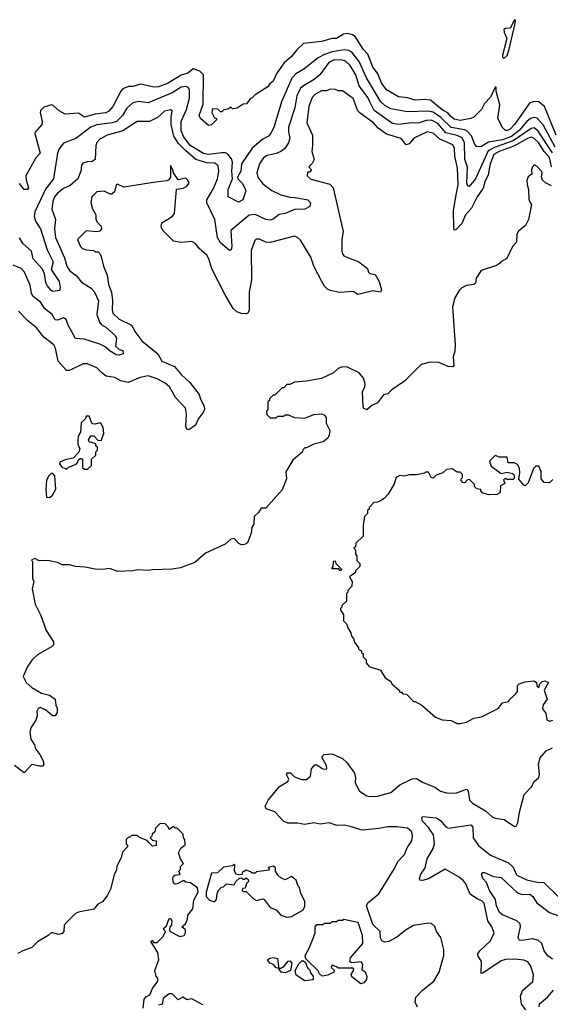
# Model space of a CAD drawing. Extents: x 2210602 to 2357277, y 510288 to 673808.
# Tile 31 of 256: x 2229095 to 2232611, y 553321 to 559850. Entities that reach past the tile are written whole.
import ezdxf

# ---------------------------------------------------------------- set-up
doc = ezdxf.new("R2010")
doc.units = 0

msp = doc.modelspace()

# ---------------------------------------------------------------- linework, layer by layer
at = {"layer": '0CON05XD'}
for points in [[(2232305, 559594.5), (2232325, 559613.3), (2232338.6, 559655), (2232376.7, 559816.7), (2232380, 559845), (2232375, 559850), (2232346.4, 559793.6), (2232315, 559792), (2232304.4, 559785), (2232305, 559767.5), (2232324.3, 559725), (2232294.4, 559615), (2232295, 559603.8), (2232305, 559594.5)], [(2232649.3, 559085), (2232572.5, 559275), (2232535, 559304.6), (2232505, 559308.1), (2232473.6, 559296.4), (2232375, 559154.4), (2232345, 559123.3), (2232325, 559114.3), (2232315, 559116.2), (2232295, 559136.2), (2232262.9, 559195), (2232276.9, 559285), (2232253.3, 559375), (2232251.7, 559401.7), (2232245, 559402.5), (2232214.5, 559335.5), (2232174.2, 559295), (2232155, 559253.8), (2232105, 559204), (2232085, 559194), (2232015, 559181.8), (2231975, 559191.5), (2231950.5, 559210.5), (2231931.9, 559231.9), (2231895, 559253.3), (2231816.9, 559316.9), (2231775, 559321.8), (2231715, 559317.3), (2231665, 559331.5), (2231605, 559338.6), (2231525, 559385.8), (2231495, 559428), (2231465.5, 559495), (2231434.6, 559535), (2231401.1, 559621.1), (2231370, 559655), (2231317.6, 559737.6), (2231300.2, 559750.2), (2231265, 559758.6), (2231240, 559755), (2231195, 559725.5), (2231165, 559725.4), (2231095, 559705.4), (2230975, 559692.5), (2230930.3, 559649.7), (2230896.2, 559605), (2230848, 559565), (2230798, 559495), (2230775, 559442), (2230753.3, 559425), (2230740, 559405), (2230655, 559352.5), (2230635, 559332.5)], [(2232644.1, 559004.1), (2232565, 559153.8), (2232525, 559196.2), (2232505, 559202.3), (2232481.1, 559195), (2232455, 559173.9), (2232404.1, 559115), (2232354.7, 559075), (2232295, 559054.2), (2232201.2, 559038.8), (2232155, 559009.2), (2232125, 559006.2), (2232112, 559022), (2232089.7, 559079.7), (2232060.5, 559110.5), (2232045, 559119.6), (2231955, 559134.7), (2231885, 559202.2), (2231835, 559236.5), (2231805, 559243.4), (2231665, 559239.1), (2231555, 559260), (2231515, 559280.9), (2231489.2, 559305), (2231393.8, 559465), (2231343.6, 559573.6), (2231295, 559634.5), (2231275, 559645.5), (2231245, 559650.9), (2231166.6, 559636.6), (2231115, 559620), (2231072.6, 559597.4), (2230977.7, 559522.3), (2230925, 559491.1), (2230898.3, 559461.7), (2230829.5, 559305), (2230778.1, 559135), (2230756.6, 559093.4), (2230743, 559077), (2230705, 559057.1), (2230635, 558997.1), (2230565.7, 558895), (2230560.6, 558845), (2230538.8, 558805), (2230540, 558795), (2230570, 558765), (2230592, 558725), (2230593.8, 558715), (2230574.2, 558655), (2230545, 558640.8), (2230476.5, 558676.5), (2230476.5, 558725), (2230506, 558795), (2230499.5, 558845), (2230505.6, 558905), (2230497.8, 558927.8), (2230475, 558959.2), (2230457.7, 558967.7), (2230435, 558967.7), (2230345, 558957.1), (2230312.9, 558962.9), (2230224.6, 559015), (2230180.6, 559075), (2230165.4, 559115), (2230164.7, 559175), (2230201.2, 559255), (2230219.5, 559330.5), (2230219.1, 559385), (2230210.2, 559400.2), (2230195, 559407.3), (2230165, 559401.5), (2230105, 559365.4), (2229945, 559298.9), (2229885, 559307.8), (2229845, 559298.6), (2229805, 559262.5), (2229776.7, 559215), (2229735.3, 559174.7), (2229707.5, 559165), (2229605, 559153.1), (2229565, 559138.2), (2229467.6, 559062.4), (2229385, 559031.2), (2229355.5, 558994.5), (2229344.2, 558964.2), (2229318.6, 558795), (2229264.7, 558725.3), (2229195, 558576.2), (2229190.6, 558545), (2229198.6, 558515), (2229232.8, 558462.8), (2229276.2, 558325), (2229315.5, 558245), (2229304.1, 558194.1), (2229355.8, 558115), (2229362.5, 558075), (2229357.5, 558055), (2229315, 558048.6), (2229302.9, 558055), (2229278.6, 558085), (2229268.6, 558105), (2229258.6, 558165), (2229246.7, 558195), (2229183.6, 558265), (2229172.9, 558315), (2229115.3, 558365.3), (2229093, 558403)], [(2232625, 558968), (2232531.6, 559111.6), (2232505, 559132), (2232485, 559128.2), (2232365, 559045.9), (2232244.9, 559005.1), (2232199.3, 558980.7), (2232115, 558794.2), (2232074.2, 558744.2), (2232065, 558746.7), (2232057.5, 558765), (2232062.1, 558872.1), (2232044.1, 558925), (2232043.2, 559033.2), (2232026.2, 559066.2), (2231995, 559081.7), (2231918.7, 559098.7), (2231865, 559162.3), (2231825, 559183.2), (2231788.5, 559181.5), (2231735, 559164.6), (2231693.2, 559166.8), (2231605, 559154.6), (2231565, 559161.8), (2231445, 559247.5), (2231414.8, 559304.7), (2231402.9, 559335), (2231345, 559411.9), (2231321.8, 559485), (2231285, 559545.6), (2231254, 559574), (2231225, 559583.2), (2231175, 559580.6), (2231143.2, 559566.7), (2231084.8, 559485.2), (2231047.3, 559452.8), (2230975, 559412.5), (2230956.5, 559395), (2230930.4, 559345), (2230918.9, 559265), (2230876.6, 559136.6), (2230875.5, 559105), (2230884.4, 559065), (2230877, 559033), (2230850.8, 558995), (2230825, 558975.6), (2230795, 558962.5), (2230735, 558949.5), (2230710.8, 558935), (2230684.3, 558895), (2230665.6, 558835), (2230673.5, 558805), (2230705, 558760.8), (2230766.5, 558716.5), (2230825, 558688.5), (2230885, 558672.9), (2230921.1, 558671.1), (2231005, 558655.7), (2231022.5, 558635), (2231018.6, 558611.4), (2230985, 558592.9), (2230915, 558591.4), (2230855, 558565.6), (2230815, 558558.1), (2230775, 558527.1), (2230755, 558520), (2230725, 558525.5), (2230655, 558557.9), (2230615, 558554.5), (2230495, 558451.2), (2230501.1, 558345), (2230496.4, 558323.6), (2230485, 558318.8), (2230425, 558370.8), (2230404.5, 558405), (2230387.8, 558525), (2230334.4, 558635), (2230334.6, 558655.4), (2230379.8, 558730.2), (2230405.3, 558794.7), (2230415.4, 558845), (2230410, 558880), (2230387.6, 558897.6), (2230335, 558901.2), (2230262.2, 558922.2), (2230192.6, 558982.6), (2230148, 559028), (2230117.2, 559077.2), (2230098.2, 559155), (2230097.8, 559202.2), (2230106, 559245), (2230095, 559252), (2230055, 559242.5), (2230008.7, 559201.3), (2229955, 559175.8), (2229874.2, 559175.8), (2229777.4, 559112.6), (2229673.3, 559085), (2229625, 559057.5), (2229605.8, 559035), (2229599.2, 559015), (2229595, 558922.5), (2229575, 558908.8), (2229541.7, 558908.3), (2229512.3, 558897.7), (2229503.3, 558885), (2229498.8, 558845), (2229480, 558795), (2229428.9, 558751.1), (2229385, 558730), (2229345, 558699.5), (2229325.5, 558675), (2229313.8, 558645), (2229306.8, 558593.2), (2229332.2, 558525), (2229324.5, 558465), (2229331.8, 558405), (2229391.5, 558271.5)], [(2230635, 559332.5), (2230622.5, 559325), (2230598.3, 559291.7), (2230575, 559290), (2230535, 559262.5), (2230505, 559260), (2230495, 559270), (2230475, 559257.5), (2230448.3, 559251.7), (2230435, 559240), (2230425, 559240), (2230407, 559257), (2230371.7, 559258.3), (2230367.5, 559235), (2230385, 559200), (2230400, 559195), (2230400, 559185), (2230365, 559152.5), (2230345, 559147.5), (2230293.3, 559195), (2230283.8, 559215), (2230309.5, 559290.5), (2230312, 559485), (2230288.3, 559508.3), (2230245, 559524), (2230208.8, 559495), (2230165, 559482.7), (2230073.4, 559426.6), (2230015, 559405.5), (2229985, 559401.5), (2229895, 559421.9), (2229845, 559408.1), (2229815, 559406.7), (2229777.9, 559392.1), (2229763.8, 559376.2), (2229712.9, 559275), (2229685, 559242.7), (2229665, 559232.1), (2229595, 559222.9), (2229525, 559204.5), (2229485, 559230.8), (2229395, 559224.4), (2229355.5, 559245.5), (2229315, 559283.8), (2229305, 559286.2), (2229255, 559270), (2229235, 559250), (2229230, 559235), (2229244, 559175), (2229242, 559155), (2229196.2, 559105), (2229194, 559095), (2229230, 558965), (2229201.2, 558935), (2229136.2, 558815), (2229137, 558787), (2229153.3, 558735), (2229146.7, 558725), (2229123.9, 558723.9), (2229093, 558763)], [(2232619.3, 558875), (2232605, 558935.3), (2232571.6, 558975), (2232534, 559035), (2232505, 559062.7), (2232485, 559070.8), (2232465, 559065.2), (2232368.7, 559011.3), (2232272.2, 558975), (2232236.9, 558955), (2232212, 558895), (2232198.4, 558821.6), (2232177.3, 558775), (2232167.4, 558732.6), (2232127.1, 558675), (2232089.8, 558600.2), (2232049.1, 558555), (2232025, 558498.1), (2231985, 558456.7), (2231974, 558454), (2231970.9, 558470.9), (2231969.3, 558585), (2231990.6, 558699.4), (2232000.4, 558755), (2231995.5, 558865), (2231977.9, 558945), (2231975.5, 558995), (2231965, 559019.2), (2231878.3, 559058.3), (2231835, 559096.5), (2231795, 559107.3), (2231706.2, 559065), (2231675, 559026.2), (2231655, 559020), (2231622.5, 559062.5), (2231525, 559090.5), (2231470.5, 559130.5), (2231439.2, 559165), (2231350.9, 559230.9), (2231336, 559246), (2231305, 559327.5), (2231235, 559377.5), (2231205, 559377.5), (2231187, 559387), (2231155, 559390), (2231125, 559378.8), (2231095, 559377.5), (2231050, 559355), (2231034, 559335), (2231011.9, 559275), (2230997.5, 559165), (2231036, 559085), (2231036.1, 559016.1), (2231030, 558975), (2231046.4, 558923.6), (2231033, 558897), (2231010, 558875), (2231027.5, 558855), (2231015, 558840), (2231001.7, 558838.3), (2231000, 558815), (2231025, 558792.5), (2231149.1, 558759.1), (2231172, 558735), (2231237.5, 558445), (2231230, 558395), (2231230, 558315), (2231235, 558297.5), (2231243.3, 558285), (2231262.5, 558275), (2231343.3, 558245), (2231400, 558200), (2231406.7, 558175), (2231415, 558166.7), (2231449.5, 558159.5), (2231476.2, 558115), (2231491.7, 558058.3), (2231485, 558043.3), (2231435, 558052.5), (2231335, 558027.5), (2231305, 558046.7), (2231215, 558041.4), (2231155, 558054), (2231135, 558064), (2231115, 558083.8), (2231096.9, 558115), (2231044.5, 558215), (2231025, 558276.2), (2230986.9, 558336.9), (2230955, 558388.8), (2230935, 558406.7), (2230915, 558413.8), (2230755, 558372), (2230725, 558374), (2230685, 558393.8), (2230662.5, 558395), (2230654.1, 558385.9), (2230629.5, 558320.5), (2230630, 558125), (2230616.4, 558043.6), (2230616.1, 557923.9), (2230607.5, 557905), (2230595, 557900), (2230565, 557901.2), (2230533.9, 557913.9), (2230510, 557935), (2230456.7, 558025), (2230367.3, 558197.3), (2230348.8, 558265), (2230335, 558287.5), (2230283.6, 558333.6), (2230260, 558365), (2230235, 558380), (2230165, 558372.5), (2230115, 558382.5), (2230045, 558450), (2230032.5, 558475), (2230037, 558503), (2230104.6, 558545.4), (2230119.5, 558565), (2230133, 558727), (2230177, 558733), (2230200, 558745), (2230217.5, 558765), (2230210, 558785), (2230195, 558800), (2230145, 558787.5), (2230113.9, 558833.9), (2230110, 558855), (2230095, 558882.5), (2230093.1, 558805), (2230082.3, 558787.7), (2230069.5, 558780.5), (2229995, 558773.6), (2229785, 558738.5), (2229741.7, 558758.3), (2229734.3, 558755), (2229722.5, 558707.5), (2229705, 558693.8), (2229695, 558693.3), (2229655, 558713.8), (2229605, 558708.8), (2229573.3, 558675), (2229567, 558637), (2229577.5, 558595), (2229600, 558555), (2229600, 558525), (2229610, 558505), (2229635, 558480), (2229637, 558463), (2229625, 558447.5), (2229606.1, 558443.9), (2229535, 558450), (2229478.3, 558391.7), (2229497.5, 558345), (2229511.7, 558331.7), (2229537, 558323), (2229585, 558320), (2229595, 558310), (2229615, 558310), (2229625, 558300), (2229635, 558280), (2229649.2, 558215), (2229674.2, 558155), (2229683.5, 558095), (2229703.7, 558043.7), (2229710, 557985), (2229707, 557927), (2229712.9, 557905), (2229754, 557865), (2229834.6, 557824.6), (2229865, 557773.8), (2229905, 557721.4), (2230010.8, 557635), (2230036.9, 557585), (2230120.7, 557550.7), (2230165, 557496.5), (2230221.1, 557445), (2230284.2, 557365), (2230293.4, 557333.4), (2230317.6, 557287.6), (2230320, 557265), (2230311.4, 557245), (2230279.2, 557205), (2230259.1, 557160.9), (2230215, 557131.2), (2230203.3, 557135), (2230195.7, 557155.7), (2230200, 557235), (2230193.8, 557273.8), (2230127.1, 557345), (2230087.5, 557415), (2230059.3, 557439.3), (2230005, 557468.8), (2229945, 557487.9), (2229892.8, 557477.2), (2229814.2, 557444.2), (2229765, 557456), (2229725, 557477.5), (2229666.8, 557486.8), (2229639.3, 557509.3), (2229605, 557542), (2229545, 557568.1), (2229515, 557567.1), (2229425, 557522.9), (2229405, 557524.4), (2229350.6, 557585), (2229332.7, 557672.7), (2229321.2, 557695), (2229255, 557745.8), (2229205, 557806.2), (2229145.8, 557855.8), (2229087.3, 557917.3)], [(2232619.1, 558749.1), (2232578.6, 558768.6), (2232560, 558785), (2232552.5, 558805), (2232556.7, 558835), (2232552.5, 558845), (2232525, 558877.5), (2232505, 558887.5), (2232492.5, 558875), (2232487.5, 558855), (2232490, 558825), (2232465, 558807.5), (2232456.7, 558785), (2232457, 558757), (2232467.5, 558725), (2232470, 558655), (2232487.5, 558625), (2232466.7, 558525), (2232446.2, 558485), (2232398.8, 558445), (2232390, 558425), (2232386.7, 558375), (2232360, 558345), (2232323.6, 558266.4), (2232282.5, 558245), (2232275, 558232.5), (2232255, 558220), (2232153.9, 558186.1), (2232120, 558135), (2232116.2, 558103.8), (2232105, 558093.3), (2232055, 558086.7), (2232025, 558072.5), (2232007.5, 558055), (2231977.5, 558005), (2231963.3, 557945), (2231980, 557695), (2231978.3, 557651.7), (2231966.7, 557615), (2231973, 557557), (2231965, 557547.5), (2231935, 557550.8), (2231873.6, 557576.4), (2231815, 557580), (2231756.4, 557563.6), (2231645, 557452.5), (2231560, 557395), (2231535, 557370), (2231505, 557362.5), (2231465, 557310), (2231427.5, 557292.5), (2231395, 557262.5), (2231375, 557272.5), (2231371.2, 557285), (2231367, 557383), (2231382.5, 557415), (2231383.3, 557435), (2231373.6, 557473.6), (2231345, 557507.5), (2231267, 557547), (2231235, 557547.5), (2231205, 557537.5), (2231175, 557507.5), (2231095, 557470), (2230995, 557452.5), (2230915, 557447.5), (2230885, 557430), (2230865, 557430), (2230845, 557410), (2230835, 557410), (2230785, 557360), (2230775, 557360), (2230750, 557335), (2230750, 557325), (2230740, 557315), (2230740, 557265), (2230730, 557255), (2230731.7, 557231.7), (2230755, 557210), (2230795, 557210), (2230805, 557220), (2230845, 557220), (2230855, 557230), (2230875, 557230), (2230915, 557212.5), (2230985, 557207.5), (2231045, 557232.5), (2231095, 557237.5), (2231115, 557227.5), (2231125, 557210), (2231126.7, 557175), (2231150, 557125), (2231146.2, 557095), (2231136.2, 557075), (2231105, 557051.2), (2231045, 557036.2), (2230995, 557010), (2230985, 557010), (2230971.7, 556998.3), (2230970, 556985), (2230905, 556930), (2230858.3, 556851.7), (2230862.5, 556805), (2230835, 556732.5), (2230725, 556610), (2230695, 556610), (2230678.3, 556581.7), (2230647.5, 556555), (2230646.2, 556505), (2230634, 556485), (2230628.6, 556445), (2230605, 556380.6), (2230585, 556369.5), (2230565, 556368.5), (2230547.1, 556377.1), (2230515, 556408.8), (2230495, 556406.2), (2230457, 556373), (2230326.4, 556313.6), (2230255, 556250), (2230160, 556215), (2230104.1, 556205.9), (2229975, 556203.1), (2229945, 556197.1), (2229877.3, 556202.7), (2229845, 556195.8), (2229745, 556191.4), (2229690.7, 556210.7), (2229645, 556204), (2229595, 556205.8), (2229529.5, 556219.5), (2229464.2, 556224.2), (2229425, 556235.8), (2229375, 556236), (2229345, 556250), (2229280, 556265), (2229222.5, 556262.5), (2229195, 556277.5), (2229171.7, 556268.3), (2229180, 556255), (2229180, 556145), (2229187.5, 556125), (2229177.5, 556075), (2229197.5, 555975), (2229235, 555900), (2229269.3, 555799.3), (2229317.5, 555725), (2229317.5, 555705), (2229305, 555692.5), (2229211.7, 555638.3), (2229175, 555602.5), (2229143.9, 555556.1), (2229117.5, 555495), (2229137.5, 555455), (2229175, 555422.5), (2229240, 555385), (2229292, 555372), (2229330, 555345), (2229334.4, 555304.4), (2229343.3, 555285), (2229342.5, 555255), (2229330, 555235), (2229313, 555233), (2229265, 555273.3), (2229230.7, 555289.3), (2229217, 555283), (2229207.5, 555265), (2229210, 555235), (2229201.2, 555205), (2229168, 555155), (2229162.5, 555125), (2229168.3, 555078.3), (2229191.7, 555041.7), (2229200, 555015), (2229228.3, 554978.3), (2229248.9, 554938.9), (2229254, 554915), (2229249.3, 554900.7), (2229225, 554900), (2229175, 554911.2), (2229125, 554856.7), (2229060, 554905)], [(2229391.5, 558271.5), (2229406.5, 558215), (2229425, 558187.1), (2229471.1, 558151.1), (2229505, 558109.2), (2229569.1, 558069.1), (2229587.9, 558047.9), (2229616.5, 557985), (2229605.5, 557895), (2229623.3, 557845), (2229635, 557828.6), (2229665, 557811.5), (2229726.7, 557755), (2229736.7, 557735), (2229730, 557685), (2229753.9, 557663.9), (2229777.5, 557657.5), (2229780, 557635), (2229753.6, 557626.4), (2229735, 557628.8), (2229695, 557652), (2229661.4, 557681.4), (2229625, 557698.9), (2229522, 557732), (2229465, 557736.2), (2229416, 557825), (2229402.7, 557862.7), (2229385, 557873.8), (2229345, 557857.5), (2229329.5, 557859.5), (2229310.8, 557895), (2229260, 557935), (2229234.5, 557974.5), (2229184.2, 558015), (2229173.1, 558035), (2229165, 558090), (2229126, 558175), (2229105, 558201.2), (2229051.7, 558221.7)], [(2229545, 556870), (2229570, 556895), (2229570, 556935), (2229598.3, 556961.7), (2229600, 556985), (2229610, 556995), (2229610, 557015), (2229600, 557025), (2229598.3, 557038.3), (2229555, 557050), (2229550, 557065), (2229565, 557090), (2229585, 557090), (2229611.7, 557061.7), (2229635, 557060), (2229652.5, 557105), (2229647.5, 557145), (2229635, 557170), (2229625, 557177.5), (2229595, 557167.5), (2229575, 557170), (2229555, 557220), (2229535, 557220), (2229530, 557205), (2229503, 557177), (2229497.5, 557115), (2229483, 557087), (2229480, 557055), (2229480, 557035), (2229492.5, 557005), (2229487, 556983), (2229448.3, 556941.7), (2229395, 556932.5), (2229360, 556915), (2229357.5, 556905), (2229375, 556880), (2229397, 556877), (2229405, 556870), (2229415, 556880), (2229468.3, 556901.7), (2229480, 556915), (2229481.7, 556928.3), (2229495, 556940), (2229505, 556940), (2229510, 556935), (2229511.7, 556881.7), (2229525, 556870), (2229545, 556870)], [(2232628.3, 556801.7), (2232605, 556780), (2232571.7, 556781.7), (2232550, 556805), (2232550, 556855), (2232535, 556890), (2232515, 556890), (2232500, 556875), (2232465, 556780), (2232445, 556760), (2232435, 556762.5), (2232403, 556803), (2232410, 556845), (2232406.4, 556876.4), (2232395, 556900), (2232371.7, 556911.7), (2232331.7, 556911.7), (2232325, 556950), (2232275, 556950), (2232245, 556960), (2232208.3, 556921.7), (2232220, 556890), (2232285, 556840), (2232325, 556850), (2232361.7, 556841.7), (2232371.7, 556831.7), (2232371.7, 556808.3), (2232365, 556800), (2232325, 556800), (2232315, 556807.5), (2232301.7, 556798.3), (2232310, 556775), (2232281.7, 556758.3), (2232280, 556715), (2232258.3, 556701.7), (2232205, 556700), (2232165, 556710), (2232150, 556725), (2232150, 556735), (2232125, 556740), (2232110, 556755), (2232108.3, 556768.3), (2232075, 556800), (2232061.7, 556798.3), (2232045, 556780), (2232031.7, 556781.7), (2232020, 556795), (2232020, 556805), (2232030, 556815), (2232030, 556835), (2232015, 556850), (2231995, 556850), (2231961.7, 556871.7), (2231923, 556867), (2231900, 556845), (2231855, 556830), (2231835, 556810), (2231822.5, 556815), (2231805, 556850), (2231785, 556850), (2231777, 556843), (2231725, 556832.5), (2231675, 556832.5), (2231645, 556822.5), (2231615, 556827.5), (2231590, 556815), (2231577, 556773), (2231536.4, 556703.6), (2231510, 556675), (2231485, 556660), (2231465, 556650), (2231441.7, 556648.3), (2231410, 556615), (2231410, 556605), (2231400, 556595), (2231400, 556575), (2231380, 556555), (2231370, 556495), (2231370, 556425), (2231321.7, 556378.3), (2231320, 556355), (2231310, 556345), (2231320, 556335), (2231320, 556305), (2231330, 556295), (2231330, 556265), (2231350, 556245), (2231350, 556225), (2231320, 556195), (2231320, 556185), (2231280, 556155), (2231297.5, 556125), (2231297, 556093), (2231270, 556065), (2231270, 556055), (2231260, 556045), (2231260, 555995), (2231230, 555965), (2231230, 555955), (2231220, 555945), (2231220, 555935), (2231240, 555905), (2231240, 555865), (2231260, 555845), (2231268.3, 555818.3), (2231290, 555785), (2231293, 555763), (2231307, 555747), (2231313, 555723), (2231340, 555685), (2231340, 555675), (2231360, 555665), (2231360, 555655), (2231370, 555645), (2231370, 555625), (2231390, 555605), (2231390, 555585), (2231411.7, 555561.7), (2231486.4, 555536.4), (2231517, 555487), (2231553, 555463), (2231563.6, 555443.6), (2231610, 555405), (2231615, 555390), (2231625, 555390), (2231635, 555380), (2231658.3, 555378.3), (2231705, 555330), (2231715, 555330), (2231760, 555305), (2231850, 555225), (2231895, 555207.5), (2231955, 555202.5), (2231995, 555182.5), (2232015, 555182.5)], [(2229295, 556682.5), (2229313, 556697), (2229333, 556737), (2229327.5, 556825), (2229315, 556840), (2229305, 556842.5), (2229287.5, 556825), (2229273, 556797), (2229267.5, 556735), (2229273.3, 556683.3), (2229295, 556682.5)], [(2231225, 556200), (2231230, 556205), (2231191.7, 556241.7), (2231190, 556255), (2231185, 556260), (2231171.7, 556258.3), (2231170, 556225), (2231161.7, 556211.7), (2231205, 556210), (2231215, 556200), (2231225, 556200)], [(2232015, 555182.5), (2232055, 555192.5), (2232105, 555217.5), (2232155, 555227.5), (2232265, 555283.3), (2232295, 555320), (2232335, 555330), (2232343.3, 555345), (2232381.7, 555378.3), (2232393.3, 555395), (2232393.3, 555435), (2232403.9, 555446.1), (2232445, 555458.8), (2232505, 555466.7), (2232520, 555455), (2232523, 555433), (2232535, 555422.5), (2232543, 555447), (2232558.3, 555461.7), (2232575, 555466.7), (2232600, 555455), (2232570, 555405), (2232590, 555345), (2232563.3, 555306.7), (2232560, 555285), (2232563, 555273), (2232581.7, 555251.7), (2232587.5, 555207.5), (2232605, 555197.5), (2232627.5, 555205)], [(2231731.7, 553301.7), (2231715.7, 553335), (2231720.7, 553369.3), (2231764.6, 553415.4), (2231840, 553475), (2231873.8, 553535), (2231906.1, 553643.9), (2231906.7, 553685), (2231886.7, 553765), (2231857.5, 553805), (2231846.1, 553836.1), (2231825, 553857.5), (2231805, 553860), (2231705, 553843.3), (2231656.7, 553815), (2231595, 553766.2), (2231541.7, 553738.3), (2231515, 553733.8), (2231495, 553741.2), (2231485, 553760), (2231484.5, 553805), (2231435, 553850), (2231392.5, 553975), (2231402, 553995), (2231475.4, 554054.6), (2231578.6, 554221.4), (2231601.3, 554268.7), (2231644.2, 554315), (2231662.3, 554357.7), (2231693.8, 554406.2), (2231698, 554435), (2231693.8, 554465), (2231665, 554488), (2231595, 554498.9), (2231535, 554498.9), (2231475, 554486.7), (2231365, 554475.8), (2231285, 554500.6), (2231245, 554508.9), (2231197.1, 554507.1), (2231145, 554524.2), (2231085, 554515.8), (2231045, 554524.2), (2230985, 554512.9), (2230935, 554522.9), (2230872.4, 554522.4), (2230842, 554535), (2230785, 554598), (2230727.1, 554617.1), (2230721.4, 554635), (2230740.8, 554675), (2230815.6, 554764.4), (2230870.7, 554799.3), (2230877.5, 554815), (2230863.8, 554845), (2230870, 554855), (2230890, 554855), (2230915, 554830), (2230933, 554823), (2230965, 554812.5), (2230995, 554812.5), (2231022.5, 554835), (2231028.3, 554881.7), (2231051.7, 554908.3), (2231065, 554910), (2231103.3, 554883.3), (2231125, 554880), (2231130, 554885), (2231127.5, 554905), (2231100, 554955), (2231100, 554965), (2231113, 554977), (2231165, 554982.5), (2231235, 554950), (2231262.5, 554925), (2231314, 554854), (2231321.2, 554825), (2231317, 554793), (2231335, 554753.3), (2231346.2, 554735), (2231395, 554704.2), (2231415, 554698), (2231465, 554700.8), (2231555, 554726), (2231614.4, 554775.6), (2231695, 554816), (2231725, 554818.8), (2231765, 554793.8), (2231845, 554760), (2231883.3, 554735), (2231922.6, 554722.6), (2231985, 554720.5), (2232055, 554748.8), (2232067.5, 554735), (2232076.2, 554675), (2232095.7, 554655.7), (2232181.2, 554605), (2232226.7, 554565), (2232245.7, 554555.7), (2232305.5, 554545.5), (2232375, 554500), (2232385, 554502.5), (2232396.1, 554523.9), (2232406.7, 554595), (2232437, 554713), (2232488.8, 554765), (2232503.2, 554796.8), (2232536.2, 554825), (2232540, 554845), (2232532, 554915), (2232544, 554955), (2232585, 555002.5), (2232625, 555020.8)], [(2232448.2, 553285), (2232421.4, 553321.4), (2232412.9, 553375), (2232428, 553412), (2232495, 553472.5), (2232500, 553515), (2232483.3, 553575), (2232461.7, 553601.7), (2232435, 553614), (2232375, 553620.6), (2232315, 553617.8), (2232285, 553609.2), (2232165, 553527.5), (2232152.5, 553525), (2232154.4, 553604.4), (2232131.2, 553645), (2232131.2, 553655), (2232143.8, 553675), (2232215, 553742), (2232240, 553795), (2232223.8, 553835), (2232197.5, 553875), (2232172.7, 553992.7), (2232158.3, 554008.3), (2232128.6, 554018.6), (2232080.9, 554050.9), (2232048.8, 554125), (2232032.7, 554142.7), (2232006.7, 554165), (2231915, 554217.5), (2231805, 554153.8), (2231765, 554141.2), (2231747.5, 554145), (2231743.3, 554155), (2231754.2, 554185), (2231782, 554225), (2231795.7, 554285), (2231835.6, 554355), (2231844.4, 554385), (2231837.5, 554445), (2231803.6, 554493.6), (2231764.4, 554535), (2231760, 554555), (2231765, 554567.5), (2231856.8, 554556.8), (2231885, 554538), (2231917.9, 554497.9), (2231935, 554488), (2232085, 554511.9), (2232098.5, 554495), (2232099.6, 554425), (2232135.6, 554375), (2232215, 554309.5), (2232335, 554259.4), (2232365, 554230)], [(2229913.8, 553295), (2229920, 553355), (2229935, 553373.3), (2229957.5, 553385), (2229974.3, 553425.7), (2230010, 553475), (2230010, 553495), (2229998.3, 553508.3), (2229990, 553545), (2230016.7, 553615), (2230010, 553665), (2229963, 553737), (2229975, 553747.5), (2229981.7, 553731.7), (2230005, 553730), (2230045, 553770), (2230060, 553805), (2230050, 553815), (2230050, 553825), (2230068.3, 553841.7), (2230085, 553890), (2230095, 553890), (2230102.5, 553875), (2230101.7, 553848.3), (2230090, 553835), (2230087.5, 553815), (2230092.5, 553805), (2230155, 553770), (2230185, 553777.5), (2230193.3, 553795), (2230192.5, 553815), (2230170, 553835), (2230192.5, 553855), (2230207.5, 553885), (2230208.3, 553911.7), (2230242.5, 553955), (2230248.3, 554011.7), (2230277.5, 554065), (2230273, 554093), (2230227, 554127), (2230195, 554130), (2230185, 554140), (2230175, 554140), (2230139.3, 554120.7), (2230125, 554117.5), (2230113.6, 554123.6), (2230110, 554155), (2230115, 554170), (2230123, 554177), (2230158.3, 554181.7), (2230150, 554205), (2230160, 554215), (2230160, 554235), (2230180, 554255), (2230160, 554285), (2230147.5, 554325), (2230163.3, 554356.7), (2230191.7, 554378.3), (2230190, 554415), (2230180, 554425), (2230178.3, 554448.3), (2230138.3, 554488.3), (2230125, 554490), (2230115, 554500), (2230085, 554480), (2230078.3, 554498.3), (2230058.3, 554518.3), (2230025, 554520), (2229995, 554490), (2229990, 554465), (2229971.7, 554448.3), (2229970, 554435), (2229960, 554425), (2229975, 554410), (2230000, 554405), (2230000, 554375), (2229975, 554370), (2229950, 554395)], [(2229950, 554395), (2229938.3, 554408.3), (2229888.3, 554428.3), (2229875, 554440), (2229835, 554440), (2229825, 554430), (2229815, 554430), (2229800, 554415), (2229800, 554385), (2229810, 554375), (2229810, 554365), (2229775, 554330), (2229767.5, 554295), (2229737.5, 554235), (2229736.4, 554213.6), (2229720.7, 554179.3), (2229696.7, 554085), (2229676.1, 554043.9), (2229645, 554002.5), (2229612.5, 553985), (2229587, 553953), (2229485, 553932.5), (2229465, 553922.5), (2229396.7, 553855), (2229390, 553845), (2229386.7, 553805), (2229375, 553791.2), (2229355, 553784), (2229305, 553797.5), (2229283.6, 553776.4), (2229212.5, 553735), (2229175, 553697.5), (2229115, 553676.7), (2229081.7, 553658.3)], [(2230865, 553900), (2230895, 553902.5), (2230971.2, 553945), (2230985, 553970), (2230983.3, 554005), (2230957.5, 554055), (2230950, 554095), (2230940, 554105), (2230927.5, 554145), (2230895, 554167.5), (2230855, 554147.5), (2230825, 554160), (2230806.4, 554176.4), (2230790, 554205), (2230790, 554225), (2230777.5, 554237.5), (2230741.7, 554228.3), (2230750, 554215), (2230745, 554210), (2230665, 554200), (2230655, 554190), (2230635, 554190), (2230625, 554200), (2230595, 554210), (2230570, 554195), (2230568.3, 554181.7), (2230545, 554180), (2230530, 554185), (2230517.5, 554205), (2230520, 554245), (2230515, 554250), (2230505, 554240), (2230445, 554230), (2230405, 554192.5), (2230365, 554190), (2230330, 554065), (2230330, 554035), (2230351.7, 554011.7), (2230385, 554000), (2230400, 554015), (2230402.5, 554055), (2230413, 554077), (2230431.7, 554098.3), (2230445, 554100), (2230465, 554120), (2230517, 554113), (2230527.5, 554135), (2230551.7, 554158.3), (2230565, 554160), (2230575, 554150), (2230585, 554150), (2230595, 554160), (2230608.3, 554148.3), (2230610, 554135), (2230598.3, 554121.7), (2230588.3, 554091.7), (2230571.7, 554088.3), (2230570, 554075), (2230575, 554070), (2230595, 554070), (2230645, 554020), (2230665, 554010), (2230705, 554020), (2230715.8, 554015.8), (2230753.6, 553963.6), (2230795, 553947.5), (2230825, 553912.5), (2230865, 553900)], [(2232625, 553621.5), (2232595, 553643.3), (2232570.9, 553675), (2232555.8, 553725), (2232533.4, 553743.4), (2232494.4, 553754.4), (2232425, 553744.4), (2232405, 553746.7), (2232399.2, 553765), (2232413.3, 553835), (2232411.4, 553855), (2232390, 553875), (2232295, 553915.5), (2232275, 553930), (2232255, 553973.8), (2232247.5, 554015), (2232209.4, 554075), (2232188.2, 554128.2), (2232165, 554156.2), (2232156, 554185), (2232164.2, 554195.8), (2232175, 554194.3), (2232235, 554167.5), (2232285, 554161.2), (2232395, 554060.6), (2232425, 554048.9), (2232475, 554051.4), (2232495.8, 554035), (2232522.5, 553995), (2232605, 553929.4), (2232668.7, 553908.7)], [(2232365, 554230), (2232384.4, 554185), (2232395, 554174.3), (2232455, 554146.5), (2232525, 554130.8), (2232569.2, 554129.2), (2232665, 554033.8)], [(2231355, 553456.7), (2231295, 553503.8), (2231291.7, 553518.3), (2231307.5, 553545), (2231310, 553555), (2231305, 553560), (2231205, 553560), (2231195, 553570), (2231165, 553580), (2231160, 553565), (2231178.3, 553548.3), (2231177.5, 553535), (2231137.5, 553515), (2231098.3, 553508.3), (2231080, 553525), (2231075, 553540), (2230991.7, 553621.7), (2230986.7, 553645), (2231012, 553688), (2231037.6, 553752.4), (2231053.3, 553795), (2231053.3, 553835), (2231065, 553850), (2231105, 553850), (2231115, 553860), (2231155, 553860), (2231165, 553870), (2231195, 553870), (2231205, 553880), (2231235, 553880), (2231243.3, 553886.7), (2231335, 553866.7), (2231365, 553780), (2231366.7, 553725), (2231285, 553630), (2231280, 553605), (2231295, 553597.5), (2231357.5, 553605), (2231366.2, 553585), (2231363, 553553), (2231385, 553537.5), (2231396, 553505), (2231393.3, 553485), (2231375, 553463.3), (2231355, 553456.7)], [(2230810, 553560), (2230805, 553560), (2230795, 553562.5), (2230776.1, 553586.1), (2230752.5, 553595), (2230737.5, 553615), (2230747.5, 553625), (2230775, 553632), (2230802.5, 553625), (2230810, 553575), (2230810, 553560)], [(2230855, 553530), (2230827.5, 553535), (2230810, 553560), (2230825, 553560), (2230846.7, 553573.3), (2230873.6, 553606.4), (2230885, 553610), (2230897.5, 553595), (2230890, 553545), (2230855, 553530)], [(2230985, 553476.2), (2230926.7, 553515), (2230920, 553545), (2230945, 553590), (2230965, 553610), (2230975, 553610), (2230988.3, 553598.3), (2231003, 553563), (2231020, 553545), (2231020, 553535), (2231040, 553505), (2231040, 553485), (2231035, 553482.5), (2230985, 553476.2)], [(2230308.3, 553318.3), (2230235, 553356.7), (2230205, 553350), (2230175, 553367.5), (2230145, 553350), (2230105, 553390), (2230085, 553390), (2230045, 553360), (2230038.3, 553321.7), (2230013.6, 553316.4)], [(2232538, 553305), (2232540.8, 553325), (2232592.2, 553367.8), (2232631.9, 553415)]]:
    msp.add_lwpolyline(points, dxfattribs=at)

doc.saveas('drawing.dxf')
